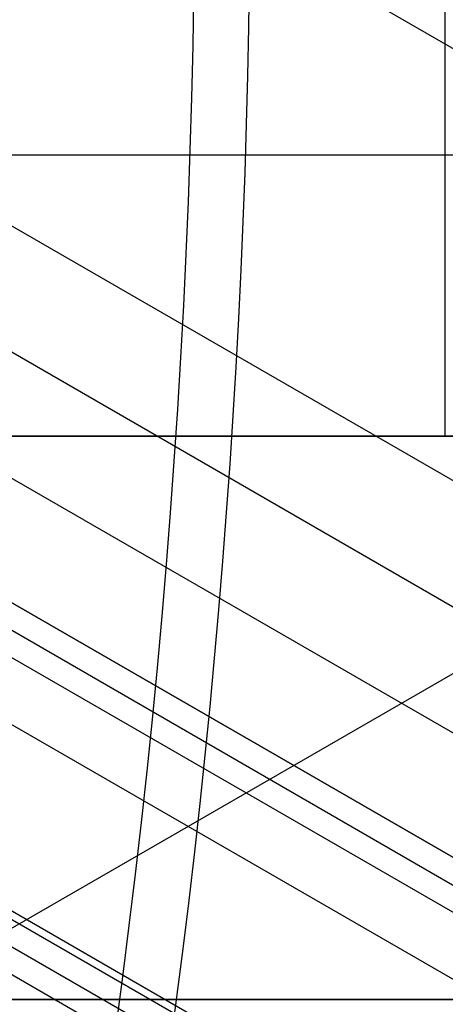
# Model space of a CAD drawing. Extents: x 12895 to 14339, y -6833 to -5581.
# Tile 45 of 79: x 13676.23 to 13679.26, y -6389.1 to -6382.11. Entities that reach past the tile are written whole.
import ezdxf

# ---------------------------------------------------------------- set-up
doc = ezdxf.new("R2010")
doc.units = 0
doc.layers.get('0').update_dxf_attribs({"linetype": 'CONTINUOUS'})
doc.layers.add('BLANCO_METALICO', color=7, linetype='CONTINUOUS')
doc.layers.add('COLOR', color=7, linetype='CONTINUOUS')

msp = doc.modelspace()

# ---------------------------------------------------------------- linework, layer by layer
for p, q in [((13672.09979511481, -6378.150848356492, 57.0705336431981), (14325.05489334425, -6755.134650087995, 57.07053364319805)), ((14323.7251744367, -6757.437790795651, 57.44086689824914), (13672.27996956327, -6381.32572638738, 57.44086689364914)), ((13687.2848117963, -6382.151554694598, 88.12500292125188), (13666.84426799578, -6393.952908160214, 88.12500292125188)), ((13672.3341854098, -6382.25379289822, 57.86381038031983), (14323.33686381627, -6758.110364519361, 57.86381038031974)), ((14322.94855319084, -6758.782938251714, 58.28675386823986), (13672.37088149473, -6383.171744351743, 58.2867538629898)), ((13672.68825301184, -6384.238589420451, 61.56819261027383), (14322.56593861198, -6759.445646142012, 61.56819261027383)), ((14322.56593861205, -6759.445646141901, 61.56819261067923), (13672.68825301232, -6384.238589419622, 61.56819260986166)), ((13672.6038972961, -6384.38470005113, 60.83741476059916), (14322.48158192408, -6759.591756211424, 60.83741476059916)), ((14322.39722530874, -6759.737866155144, 60.10663754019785), (13672.51954021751, -6384.530813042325, 60.1066381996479)), ((14322.19122911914, -6760.094662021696, 62.76751374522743), (13672.75746732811, -6385.143904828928, 62.76751374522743)), ((13672.26729928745, -6386.182795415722, 58.65708712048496), (14321.61883428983, -6761.086078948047, 58.65708712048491)), ((14321.59156855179, -6761.13330459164, 62.01809475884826), (13672.58011301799, -6386.426366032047, 62.01809475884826)), ((14321.59156855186, -6761.133304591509, 62.0180947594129), (13672.58011301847, -6386.426366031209, 62.01809476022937)), ((14321.50721164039, -6761.279415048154, 61.28731497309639), (13672.49576042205, -6386.572478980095, 61.28731497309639)), ((13672.41139816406, -6386.718608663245, 60.55654434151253), (14321.42285524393, -6761.425524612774, 60.55653964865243))]:
    msp.add_line(p, q)
at = {"extrusion": (0.1124755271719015, 0.1948133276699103, 0.974370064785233)}
msp.add_lwpolyline([(-15018.43660288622, -1296.50098592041), (-15018.94715248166, -1296.19201752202), (-15019.45569829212, -1295.878352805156), (-15019.96217989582, -1295.560010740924), (-15020.46653706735, -1295.237011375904), (-15020.96870980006, -1294.909375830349), (-15021.46863832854, -1294.577126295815), (-15021.96626315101, -1294.240286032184), (-15022.46152505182, -1293.898879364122), (-15022.95436512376, -1293.552931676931), (-15023.44472479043, -1293.20246941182), (-15023.93254582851, -1292.847520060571), (-15024.41777038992, -1292.488112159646), (-15024.90034102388, -1292.124275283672), (-15025.38020069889, -1291.756040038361), (-15025.85729282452, -1291.383438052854), (-15026.33156127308, -1291.006501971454), (-15026.80295040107, -1290.625265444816), (-15027.27140507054, -1290.239763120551), (-15027.7368706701, -1289.850030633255), (-15028.19929313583, -1289.456104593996), (-15028.65861897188, -1289.058022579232), (-15029.11479527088, -1288.655823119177), (-15029.56776973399, -1288.249545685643), (-15030.01749069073, -1287.839230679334), (-15030.46390711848, -1287.42491941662), (-15030.90696866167, -1287.006654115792), (-15031.34662565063, -1286.584477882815), (-15031.78282912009, -1286.158434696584), (-15032.21553082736, -1285.728569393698), (-15032.64468327, -1285.294927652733), (-15033.07023970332, -1284.857555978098), (-15033.49215415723, -1284.416501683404), (-15033.91038145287, -1283.971812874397), (-15034.3248772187, -1283.523538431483), (-15034.73559790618, -1283.071727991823), (-15035.14250080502, -1282.616431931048), (-15035.5455440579, -1282.157701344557), (-15035.94468667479, -1281.695588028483), (-15036.33988854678, -1281.230144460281), (-15036.73111045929, -1280.761423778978), (-15037.11831410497, -1280.289479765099), (-15037.50146209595, -1279.814366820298), (-15037.88051797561, -1279.336139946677), (-15038.2554462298, -1278.854854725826), (-15038.62621229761, -1278.370567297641), (-15038.99278258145, -1277.883334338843), (-15039.35512445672, -1277.393213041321), (-15039.71320628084, -1276.900261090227), (-15040.06699740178, -1276.404536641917), (-15040.41646816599, -1275.906098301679), (-15040.76158992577, -1275.405005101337), (-15041.1023350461, -1274.90131647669), (-15041.43867691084, -1274.395092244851), (-15041.7705899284, -1273.886392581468), (-15042.09804953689, -1273.375277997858), (-15042.42103220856, -1272.861809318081), (-15042.73951545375, -1272.346047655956), (-15043.05347782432, -1271.828054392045), (-15043.36289891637, -1271.30789115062), (-15043.66775937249, -1270.785619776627), (-15043.96804088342, -1270.261302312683), (-15044.26372618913, -1269.735000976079), (-15044.55479907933, -1269.20677813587), (-15044.84124439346, -1268.676696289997), (-15045.12304802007, -1268.144818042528), (-15045.40019689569, -1267.611206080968), (-15045.67267900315, -1267.075923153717), (-15045.94048336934, -1266.539032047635), (-15046.20360006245, -1266.000595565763), (-15046.4620201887, -1265.460676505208), (-15046.7157358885, -1264.919337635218), (-15046.96474033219, -1264.376641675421), (-15047.20902771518, -1263.832651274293), (-15047.44859325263, -1263.287428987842), (-15047.68343317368, -1262.741037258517), (-15047.91354471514, -1262.193538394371), (-15048.13892611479, -1261.64499454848), (-15048.35957660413, -1261.095467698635), (-15048.57549640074, -1260.545019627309), (-15048.78668670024, -1259.993711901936), (-15048.99314966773, -1259.441605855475), (-15049.19488842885, -1258.888762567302), (-15049.39190706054, -1258.335242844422), (-15049.5842105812, -1257.781107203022), (-15049.77180494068, -1257.226415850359), (-15049.95469700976, -1256.671228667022), (-15050.13289456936, -1256.115605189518), (-15050.30640629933, -1255.559604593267), (-15050.47524176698, -1255.003285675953), (-15050.63941141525, -1254.446706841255), (-15050.79892655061, -1253.889926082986), (-15050.95379933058, -1253.333000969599), (-15051.10404275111, -1252.77598862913), (-15051.24967063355, -1252.218945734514), (-15051.39069761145, -1251.661928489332), (-15051.52713911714, -1251.10499261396), (-15051.65901136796, -1250.548193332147), (-15051.78633135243, -1249.991585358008), (-15051.90911681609, -1249.435222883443), (-15052.02738624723, -1248.879159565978), (-15052.14115886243, -1248.32344851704), (-15052.25045459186, -1247.768142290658), (-15052.35529406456, -1247.213292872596), (-15052.45569859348, -1246.658951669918), (-15052.55169016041, -1246.105169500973), (-15052.64329140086, -1245.551996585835), (-15052.73052558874, -1244.999482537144), (-15052.81341662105, -1244.447676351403), (-15052.89198900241, -1243.896626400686), (-15052.96626782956, -1243.346380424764), (-15053.03627877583, -1242.796985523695), (-15053.10204807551, -1242.24848815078), (-15053.16360250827, -1241.700934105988), (-15053.22096938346, -1241.154368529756), (-15053.27417652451, -1240.60883589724), (-15053.3232522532, -1240.064380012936), (-15053.36822537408, -1239.521044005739), (-15053.40912515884, -1238.978870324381), (-15053.44598133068, -1238.437900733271), (-15053.47882404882, -1237.898176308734), (-15053.50768389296, -1237.35973743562), (-15053.53259184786, -1236.822623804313), (-15053.55357928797, -1236.286874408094), (-15053.57067796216, -1235.752527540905), (-15053.58391997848, -1235.219620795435), (-15053.59333778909, -1234.6881910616), (-15053.59896417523, -1234.158274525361), (-15053.60083223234, -1233.629906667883), (-15053.59903301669, -1233.1113657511), (-15053.59361436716, -1232.591332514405), (-15053.58454499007, -1232.069840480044), (-15053.57179388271, -1231.546923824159), (-15053.55533034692, -1231.022617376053), (-15053.53512400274, -1230.496956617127), (-15053.51114480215, -1229.969977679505), (-15053.48336304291, -1229.441717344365), (-15053.45174938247, -1228.912213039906), (-15053.41627485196, -1228.381502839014), (-15053.37691087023, -1227.849625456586), (-15053.33362925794, -1227.316620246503), (-15053.28640225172, -1226.782527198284), (-15053.23520251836, -1226.247386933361), (-15053.18000316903, -1225.71124070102), (-15053.12077777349, -1225.174130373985), (-15053.05750037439, -1224.636098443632), (-15052.99014550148, -1224.097188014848), (-15052.91868818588, -1223.557442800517), (-15052.84310397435, -1223.016907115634), (-15052.76336894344, -1222.475625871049), (-15052.67945971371, -1221.93364456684), (-15052.59135346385, -1221.391009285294), (-15052.49902794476, -1220.847766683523), (-15052.40246149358, -1220.30396398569), (-15052.30163304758, -1219.759648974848), (-15052.19652215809, -1219.214869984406), (-15052.08710900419, -1218.669675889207), (-15051.9733744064, -1218.12411609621), (-15051.85529984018, -1217.578240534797), (-15051.73286744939, -1217.0320996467), (-15051.60606005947, -1216.48574437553), (-15051.47486119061, -1215.939226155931), (-15051.33925507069, -1215.39259690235), (-15051.19922664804, -1214.84590899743), (-15051.05476160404, -1214.299215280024), (-15050.9058463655, -1213.752569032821), (-15050.75246811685, -1213.206023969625), (-15050.59461481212, -1212.659634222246), (-15050.43227518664, -1212.113454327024), (-15050.26543876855, -1211.567539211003), (-15050.09409589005, -1211.021944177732), (-15049.91823769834, -1210.476724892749), (-15049.73785616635, -1209.931937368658), (-15049.55294410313, -1209.387637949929), (-15049.36349516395, -1208.843883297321), (-15049.16950386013, -1208.300730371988), (-15048.9709655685, -1207.758236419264), (-15048.76787654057, -1207.216458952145), (-15048.5602339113, -1206.675455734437), (-15048.34803570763, -1206.135284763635), (-15048.13128085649, -1205.596004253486), (-15047.90996919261, -1205.057672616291), (-15047.68410146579, -1204.520348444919), (-15047.45367934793, -1203.984090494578), (-15047.21870543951, -1203.448957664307), (-15046.97918327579, -1202.915008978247), (-15046.73511733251, -1202.382303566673), (-15046.48651303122, -1201.850900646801), (-15046.23337674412, -1201.320859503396), (-15045.9757157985, -1200.792239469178), (-15045.71353848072, -1200.265099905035), (-15045.44685403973, -1199.73950018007), (-15045.17567269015, -1199.215499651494), (-15044.9000056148, -1198.693157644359), (-15044.61986496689, -1198.172533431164), (-15044.33526387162, -1197.653686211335), (-15044.0462164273, -1197.1366750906), (-15043.75273770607, -1196.62155906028), (-15043.454843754, -1196.108396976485), (-15043.15255159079, -1195.597247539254), (-15042.84587920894, -1195.088169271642), (-15042.53484557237, -1194.581220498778), (-15042.21947061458, -1194.076459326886), (-15041.8997752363, -1193.573943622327), (-15041.57578130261, -1193.073730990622), (-15041.24751163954, -1192.575878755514), (-15040.9149900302, -1192.080443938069), (-15040.57824121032, -1191.587483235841), (-15040.23729086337, -1191.097053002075), (-15039.89216561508, -1190.609209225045), (-15039.54289302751, -1190.124007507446), (-15039.18950159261, -1189.641503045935), (-15038.83202072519, -1189.161750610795), (-15038.47048075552, -1188.684804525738), (-15038.10491292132, -1188.21071864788), (-15037.73534935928, -1187.739546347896), (-15037.36182309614, -1187.271340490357), (-15036.98436803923, -1186.806153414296), (-15036.60301896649, -1186.34403691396), (-15036.21781151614, -1185.885042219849), (-15035.82878217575, -1185.429219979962), (-15035.43596827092, -1184.976620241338), (-15035.03940795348, -1184.527292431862), (-15034.63914018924, -1184.081285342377), (-15034.23520474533, -1183.638647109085), (-15033.82764217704, -1183.199425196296), (-15033.41649381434, -1182.763666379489), (-15033.00180174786, -1182.33141672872), (-15032.5836088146, -1181.902721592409), (-15032.16195858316, -1181.477625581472), (-15031.73689533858, -1181.056172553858), (-15031.30846406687, -1180.638405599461), (-15030.87671043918, -1180.224367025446), (-15030.44168079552, -1179.814098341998), (-15030.00342212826, -1179.407640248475), (-15029.56198206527, -1179.00503262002), (-15029.11740885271, -1178.606314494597), (-15028.66975133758, -1178.211524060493), (-15028.21905894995, -1177.820698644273), (-15027.76538168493, -1177.433874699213), (-15027.30877008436, -1177.051087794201), (-15026.8492752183, -1176.672372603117), (-15026.38694866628, -1176.297762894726), (-15025.92184249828, -1175.927291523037), (-15025.45400925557, -1175.560990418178), (-15024.98350193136, -1175.198890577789), (-15024.51037395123, -1174.841022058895), (-15024.0346791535, -1174.487413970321), (-15023.5564717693, -1174.13809446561), (-15023.07580640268, -1173.793090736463), (-15022.59273801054, -1173.452429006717), (-15022.10732188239, -1173.116134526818), (-15021.61961362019, -1172.784231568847), (-15021.12966911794, -1172.456743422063), (-15020.63754454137, -1172.133692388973), (-15020.14329630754, -1171.815099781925), (-15019.64698106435, -1171.500985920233)], dxfattribs=at)
at = {"extrusion": (0.1124755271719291, 0.1948133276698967, 0.9743700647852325)}
msp.add_lwpolyline([(-15017.52574510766, -1171.500985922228), (-15018.04681472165, -1171.80577710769), (-15018.56593438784, -1172.115427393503), (-15019.08304083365, -1172.429918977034), (-15019.59807095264, -1172.749232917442), (-15020.11096182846, -1173.073349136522), (-15020.62165075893, -1173.402246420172), (-15021.13007527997, -1173.735902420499), (-15021.63617318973, -1174.074293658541), (-15022.13988257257, -1174.417395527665), (-15022.6411418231, -1174.765182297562), (-15023.13988967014, -1175.117627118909), (-15023.63606520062, -1175.474702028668), (-15024.12960788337, -1175.836377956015), (-15024.62045759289, -1176.202624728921), (-15025.10855463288, -1176.573411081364), (-15025.59383975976, -1176.948704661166), (-15026.07625420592, -1177.328472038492), (-15026.55573970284, -1177.712678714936), (-15027.03223850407, -1178.101289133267), (-15027.50569340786, -1178.49426668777), (-15027.97604777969, -1178.891573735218), (-15028.44324557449, -1179.293171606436), (-15028.90723135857, -1179.69902061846), (-15029.36795033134, -1180.109080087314), (-15029.82534834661, -1180.523308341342), (-15030.27937193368, -1180.941662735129), (-15030.72996831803, -1181.36409966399), (-15031.17708544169, -1181.790574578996), (-15031.62067198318, -1182.221042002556), (-15032.06067737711, -1182.655455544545), (-15032.49705183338, -1183.093767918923), (-15032.92974635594, -1183.535930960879), (-15033.35871276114, -1183.981895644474), (-15033.78390369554, -1184.431612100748), (-15034.20527265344, -1184.885029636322), (-15034.62277399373, -1185.342096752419), (-15035.03636295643, -1185.802761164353), (-15035.44599567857, -1186.266969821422), (-15035.85162920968, -1186.734668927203), (-15036.2532215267, -1187.205803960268), (-15036.65073154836, -1187.680319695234), (-15037.04411914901, -1188.158160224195), (-15037.43334517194, -1188.639268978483), (-15037.81837144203, -1189.123588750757), (-15038.19916077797, -1189.611061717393), (-15038.57567700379, -1190.101629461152), (-15038.94788495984, -1190.595232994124), (-15039.31575051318, -1191.091812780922), (-15039.67924056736, -1191.591308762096), (-15040.0383230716, -1192.093660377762), (-15040.39296702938, -1192.598806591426), (-15040.74314250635, -1193.106685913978), (-15041.08882063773, -1193.617236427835), (-15041.42997363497, -1194.130395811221), (-15041.76657479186, -1194.646101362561), (-15042.09859849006, -1195.164290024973), (-15042.42602020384, -1195.684898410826), (-15042.74881650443, -1196.207862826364), (-15043.0669650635, -1196.733119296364), (-15043.38044465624, -1197.260603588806), (-15043.68923516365, -1197.790251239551), (-15043.99331757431, -1198.321997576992), (-15044.2926739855, -1198.855777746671), (-15044.58728760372, -1199.391526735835), (-15044.87714274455, -1199.929179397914), (-15045.16222483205, -1200.468670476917), (-15045.44252039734, -1201.009934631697), (-15045.71801707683, -1201.552906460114), (-15045.98870360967, -1202.097520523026), (-15046.25456983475, -1202.643711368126), (-15046.51560668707, -1203.191413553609), (-15046.77180619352, -1203.740561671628), (-15047.02316146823, -1204.291090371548), (-15047.2696667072, -1204.842934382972), (-15047.51131718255, -1205.39602853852), (-15047.74810923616, -1205.950307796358), (-15047.9800402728, -1206.505707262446), (-15048.20710875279, -1207.062162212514), (-15048.42931418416, -1207.619608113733), (-15048.64665711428, -1208.177980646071), (-15048.85913912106, -1208.737215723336), (-15049.06676280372, -1209.297249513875), (-15049.26953177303, -1209.858018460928), (-15049.4674506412, -1210.41945930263), (-15049.66052501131, -1210.981509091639), (-15049.84876146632, -1211.544105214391), (-15050.03216755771, -1212.107185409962), (-15050.21075179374, -1212.670687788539), (-15050.3845236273, -1213.234550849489), (-15050.5534934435, -1213.798713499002), (-15050.71767254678, -1214.363115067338), (-15050.87707314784, -1214.927695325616), (-15051.03170835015, -1215.492394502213), (-15051.18159213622, -1216.05715329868), (-15051.32673935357, -1216.621912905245), (-15051.46716570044, -1217.186615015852), (-15051.6028877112, -1217.75120184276), (-15051.7339227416, -1218.315616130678), (-15051.86028895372, -1218.879801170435), (-15051.98200530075, -1219.443700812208), (-15052.09909151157, -1220.007259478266), (-15052.2115680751, -1220.57042217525), (-15052.31945622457, -1221.133134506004), (-15052.42277792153, -1221.695342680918), (-15052.5215558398, -1222.256993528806), (-15052.61581334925, -1222.81803450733), (-15052.70557449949, -1223.378413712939), (-15052.79086400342, -1223.93807989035), (-15052.87170722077, -1224.496982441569), (-15052.94813014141, -1225.05507143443), (-15053.02015936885, -1225.612297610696), (-15053.08782210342, -1226.168612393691), (-15053.15114612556, -1226.723967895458), (-15053.21015977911, -1227.278316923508), (-15053.26489195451, -1227.831612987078), (-15053.315372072, -1228.383810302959), (-15053.3616300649, -1228.9348638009), (-15053.40369636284, -1229.484729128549), (-15053.44160187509, -1230.033362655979), (-15053.47537797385, -1230.580721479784), (-15053.50505647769, -1231.126763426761), (-15053.53066963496, -1231.671447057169), (-15053.55225010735, -1232.21473166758), (-15053.56983095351, -1232.756577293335), (-15053.58344561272, -1233.296944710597), (-15053.59312788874, -1233.835795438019), (-15053.5989119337, -1234.373091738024), (-15053.60083223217, -1234.908796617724), (-15053.5990805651, -1235.420439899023), (-15053.59380538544, -1235.933536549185), (-15053.58497662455, -1236.448054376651), (-15053.57256448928, -1236.963960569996), (-15053.55653947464, -1237.481221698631), (-15053.5368723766, -1237.999803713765), (-15053.51353430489, -1238.519671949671), (-15053.48649669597, -1239.040791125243), (-15053.45573132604, -1239.563125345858), (-15053.42121032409, -1240.086638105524), (-15053.38290618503, -1240.611292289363), (-15053.34079178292, -1241.137050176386), (-15053.29484038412, -1241.663873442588), (-15053.24502566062, -1242.191723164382), (-15053.1913217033, -1242.720559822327), (-15053.13370303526, -1243.250343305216), (-15053.07214462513, -1243.781032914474), (-15053.00662190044, -1244.312587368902), (-15052.93711076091, -1244.844964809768), (-15052.86358759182, -1245.378122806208), (-15052.78602927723, -1245.912018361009), (-15052.70441321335, -1246.446607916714), (-15052.61871732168, -1246.981847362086), (-15052.52892006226, -1247.517692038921), (-15052.43500044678, -1248.054096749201), (-15052.33693805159, -1248.591015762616), (-15052.23471303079, -1249.128402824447), (-15052.128306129, -1249.666211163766), (-15052.0176986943, -1250.204393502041), (-15051.9028726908, -1250.742902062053), (-15051.78381071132, -1251.281688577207), (-15051.66049598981, -1251.82070430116), (-15051.53291241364, -1252.359900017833), (-15051.40104453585, -1252.899226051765), (-15051.26487758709, -1253.438632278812), (-15051.12439748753, -1253.978068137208), (-15050.97959085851, -1254.517482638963), (-15050.83044503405, -1255.056824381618), (-15050.67694807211, -1255.596041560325), (-15050.51908876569, -1256.135081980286), (-15050.35685665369, -1256.67389306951), (-15050.19024203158, -1257.212421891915), (-15050.01923596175, -1257.750615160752), (-15049.84383028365, -1258.288419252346), (-15049.66401762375, -1258.825780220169), (-15049.47979140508, -1259.362643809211), (-15049.29114585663, -1259.898955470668), (-15049.09807602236, -1260.434660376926), (-15048.90057776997, -1260.969703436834), (-15048.69864779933, -1261.504029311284), (-15048.49228365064, -1262.037582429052), (-15048.28148371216, -1262.57030700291), (-15048.06624722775, -1263.102147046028), (-15047.84657430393, -1263.633046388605), (-15047.62246591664, -1264.162948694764), (-15047.3939239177, -1264.691797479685), (-15047.16095104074, -1265.219536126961), (-15046.92355090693, -1265.746107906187), (-15046.68172803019, -1266.271455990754), (-15046.43548782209, -1266.795523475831), (-15046.18483659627, -1267.318253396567), (-15045.92978157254, -1267.839588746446), (-15045.67033088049, -1268.359472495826), (-15045.4064935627, -1268.877847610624), (-15045.13827957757, -1269.394657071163), (-15044.86569980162, -1269.909843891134), (-15044.58876603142, -1270.4233511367), (-15044.3074909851, -1270.93512194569), (-15044.0218883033, -1271.445099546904), (-15043.7319725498, -1271.953227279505), (-15043.43775921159, -1272.459448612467), (-15043.13926469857, -1272.963707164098), (-15042.83650634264, -1273.465946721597), (-15042.52950239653, -1273.966111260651), (-15042.21827203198, -1274.464144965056), (-15041.90283533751, -1274.959992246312), (-15041.5832133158, -1275.453597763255), (-15041.25942788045, -1275.944906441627), (-15040.93150185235, -1276.433863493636), (-15040.59945895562, -1276.920414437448), (-15040.26332381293, -1277.404505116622), (-15039.92312194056, -1277.886081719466), (-15039.57887974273, -1278.365090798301), (-15039.23062450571, -1278.841479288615), (-15038.87838439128, -1279.315194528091), (-15038.52218842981, -1279.786184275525), (-15038.16206651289, -1280.254396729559), (-15037.79804938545, -1280.719780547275), (-15037.43016863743, -1281.182284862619), (-15037.05845669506, -1281.641859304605), (-15036.68294681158, -1282.098454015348), (-15036.30367305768, -1282.55201966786), (-15035.92067031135, -1283.002507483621), (-15035.53397424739, -1283.449869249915), (-15035.14362132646, -1283.894057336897), (-15034.74964878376, -1284.335024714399), (-15034.35209461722, -1284.772724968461), (-15033.95099757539, -1285.207112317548), (-15033.54639714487, -1285.638141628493), (-15033.13833353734, -1286.065768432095), (-15032.72684767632, -1286.4899489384), (-15032.31198118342, -1286.910640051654), (-15031.89377636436, -1287.327799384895), (-15031.47227619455, -1287.741385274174), (-15031.04752430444, -1288.151356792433), (-15030.61956496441, -1288.557673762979), (-15030.18844306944, -1288.960296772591), (-15029.75420412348, -1289.359187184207), (-15029.31689422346, -1289.754307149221), (-15028.87656004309, -1290.145619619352), (-15028.43324881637, -1290.533088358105), (-15027.9870083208, -1290.916677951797), (-15027.53788686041, -1291.296353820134), (-15027.08593324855, -1291.672082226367), (-15026.63119679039, -1292.043830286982), (-15026.17372726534, -1292.411565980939), (-15025.71357490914, -1292.77525815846), (-15025.25079039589, -1293.134876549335), (-15024.78542481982, -1293.490391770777), (-15024.317529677, -1293.841775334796), (-15023.84715684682, -1294.188999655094), (-15023.37435857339, -1294.53203805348), (-15022.89918744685, -1294.870864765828), (-15022.42169638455, -1295.205454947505), (-15021.94193861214, -1295.53578467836), (-15021.45996764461, -1295.861830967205), (-15020.97583726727, -1296.183571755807), (-15020.48960151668, -1296.500985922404)], dxfattribs=at)
at = {"extrusion": (0.1124755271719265, 0.1948133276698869, 0.9743700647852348)}
msp.add_lwpolyline([(-15023.88679101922, -1171.500985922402), (-15024.3622058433, -1171.836103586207), (-15024.83536931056, -1172.175294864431), (-15025.30623226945, -1172.518536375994), (-15025.77474586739, -1172.865803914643), (-15026.24086156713, -1173.217072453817), (-15026.70453116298, -1173.572316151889), (-15027.16570679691, -1173.931508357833), (-15027.6243409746, -1174.294621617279), (-15028.08038658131, -1174.661627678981), (-15028.53379689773, -1175.032497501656), (-15028.98452561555, -1175.407201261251), (-15029.43252685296, -1175.785708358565), (-15029.87775517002, -1176.16798742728), (-15030.32016558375, -1176.554006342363), (-15030.75971358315, -1176.943732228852), (-15031.19635514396, -1177.337131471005), (-15031.63004674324, -1177.734169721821), (-15032.06074537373, -1178.134811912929), (-15032.48840855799, -1178.539022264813), (-15032.91299436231, -1178.946764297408), (-15033.33446141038, -1179.358000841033), (-15033.75276889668, -1179.772694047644), (-15034.16787659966, -1180.190805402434), (-15034.57974489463, -1180.612295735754), (-15034.98833476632, -1181.037125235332), (-15035.39360782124, -1181.465253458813), (-15035.79552629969, -1181.896639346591), (-15036.1940530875, -1182.33124123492), (-15036.58915172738, -1182.769016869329), (-15036.98078643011, -1183.209923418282), (-15037.3689220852, -1183.653917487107), (-15037.75352427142, -1184.100955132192), (-15038.13455926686, -1184.550991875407), (-15038.51199405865, -1185.003982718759), (-15038.88579635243, -1185.459882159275), (-15039.25593458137, -1185.918644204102), (-15039.62237791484, -1186.380222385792), (-15039.98509626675, -1186.844569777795), (-15040.34406030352, -1187.311639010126), (-15040.69924145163, -1187.781382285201), (-15041.05061190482, -1188.253751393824), (-15041.39814463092, -1188.728697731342), (-15041.74181337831, -1189.206172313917), (-15042.08159268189, -1189.686125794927), (-15042.41745786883, -1190.16850848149), (-15042.74938506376, -1190.653270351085), (-15043.07735119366, -1191.140361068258), (-15043.40133399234, -1191.629730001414), (-15043.72131200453, -1192.121326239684), (-15044.03726458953, -1192.615098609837), (-15044.34917192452, -1193.110995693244), (-15044.65701500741, -1193.608965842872), (-15044.96077565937, -1194.108957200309), (-15045.26043652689, -1194.610917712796), (-15045.55598108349, -1195.11479515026), (-15045.84739363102, -1195.620537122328), (-15046.13465930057, -1196.128091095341), (-15046.41776405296, -1196.637404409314), (-15046.69669467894, -1197.148424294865), (-15046.97143879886, -1197.661097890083), (-15047.24198486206, -1198.175372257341), (-15047.5083221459, -1198.691194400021), (-15047.77044075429, -1199.208511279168), (-15048.02833161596, -1199.727269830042), (-15048.28198648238, -1200.247416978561), (-15048.53139792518, -1200.768899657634), (-15048.77655933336, -1201.291664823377), (-15049.01746491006, -1201.815659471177), (-15049.25410966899, -1202.340830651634), (-15049.48648943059, -1202.867125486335), (-15049.71460081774, -1203.394491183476), (-15049.93844125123, -1203.922875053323), (-15050.15800894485, -1204.452224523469), (-15050.3733029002, -1204.982487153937), (-15050.58432290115, -1205.513610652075), (-15050.79106950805, -1206.045542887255), (-15050.99354405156, -1206.578231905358), (-15051.19174862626, -1207.111625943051), (-15051.38568608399, -1207.645673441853), (-15051.57536002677, -1208.180323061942), (-15051.76077479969, -1208.715523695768), (-15051.94193548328, -1209.251224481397), (-15052.11884788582, -1209.787374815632), (-15052.29151853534, -1210.323924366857), (-15052.45995467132, -1210.860823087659), (-15052.62416423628, -1211.398021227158), (-15052.78415586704, -1211.935469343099), (-15052.93993888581, -1212.473118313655), (-15053.09152329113, -1213.01091934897), (-15053.23891974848, -1213.548824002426), (-15053.38213958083, -1214.086784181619), (-15053.52119475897, -1214.624752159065), (-15053.6560978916, -1215.162680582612), (-15053.78686221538, -1215.70052248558), (-15053.9135015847, -1216.238231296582), (-15054.03603046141, -1216.775760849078), (-15054.15446390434, -1217.313065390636), (-15054.26881755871, -1217.850099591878), (-15054.37910764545, -1218.386818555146), (-15054.48535095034, -1218.923177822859), (-15054.5875648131, -1219.459133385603), (-15054.68576711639, -1219.994641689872), (-15054.77997627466, -1220.529659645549), (-15054.87021122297, -1221.064144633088), (-15054.95649140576, -1221.598054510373), (-15055.03883676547, -1222.131347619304), (-15055.11726773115, -1222.663982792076), (-15055.19180520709, -1223.195919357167), (-15055.26247056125, -1223.727117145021), (-15055.32928561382, -1224.257536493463), (-15055.39227262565, -1224.787138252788), (-15055.45145428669, -1225.315883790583), (-15055.50685370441, -1225.843734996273), (-15055.55849439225, -1226.370654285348), (-15055.606400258, -1226.896604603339), (-15055.65059559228, -1227.42154942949), (-15055.69110505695, -1227.945452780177), (-15055.7279536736, -1228.468279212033), (-15055.76116681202, -1228.989993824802), (-15055.79077017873, -1229.510562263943), (-15055.8167898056, -1230.029950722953), (-15055.83925203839, -1230.548125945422), (-15055.85818352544, -1231.065055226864), (-15055.87361120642, -1231.580706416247), (-15055.88556230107, -1232.095047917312), (-15055.89406429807, -1232.608048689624), (-15055.89914494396, -1233.119678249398), (-15055.90083223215, -1233.629906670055), (-15055.89908475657, -1234.149155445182), (-15055.89382253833, -1234.669854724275), (-15055.88501608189, -1235.191972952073), (-15055.87263615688, -1235.715477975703), (-15055.8566538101, -1236.240337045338), (-15055.83704037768, -1236.766516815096), (-15055.81376749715, -1237.293983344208), (-15055.78680711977, -1237.822702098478), (-15055.75613152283, -1238.352637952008), (-15055.72171332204, -1238.883755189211), (-15055.6835254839, -1239.416017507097), (-15055.64154133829, -1239.949388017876), (-15055.59573459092, -1240.483829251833), (-15055.54607933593, -1241.01930316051), (-15055.49255006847, -1241.555771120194), (-15055.4351216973, -1242.093193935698), (-15055.37376955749, -1242.631531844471), (-15055.30846942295, -1243.170744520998), (-15055.23919751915, -1243.710791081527), (-15055.16593053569, -1244.251630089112), (-15055.08864563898, -1244.793219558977), (-15055.00732048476, -1245.335516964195), (-15054.92193323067, -1245.8784792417), (-15054.83246254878, -1246.422062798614), (-15054.73888763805, -1246.966223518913), (-15054.64118823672, -1247.510916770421), (-15054.53934463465, -1248.056097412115), (-15054.43333768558, -1248.601719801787), (-15054.32314881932, -1249.147737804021), (-15054.20876005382, -1249.6941047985), (-15054.09015400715, -1250.240773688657), (-15053.96731390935, -1250.787696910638), (-15053.84022361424, -1251.334826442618), (-15053.70886761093, -1251.882113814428), (-15053.57323103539, -1252.429510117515), (-15053.43329968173, -1252.976966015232), (-15053.28906001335, -1253.524431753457), (-15053.14049917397, -1254.07185717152), (-15052.98760499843, -1254.619191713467), (-15052.83036602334, -1255.166384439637), (-15052.66877149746, -1255.71338403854), (-15052.502811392, -1256.260138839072), (-15052.33247641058, -1256.806596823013), (-15052.15775799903, -1257.352705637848), (-15051.97864835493, -1257.898412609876), (-15051.79514043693, -1258.44366475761), (-15051.6072279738, -1258.988408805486), (-15051.41490547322, -1259.53259119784), (-15051.21816823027, -1260.076158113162), (-15051.01701233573, -1260.619055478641), (-15050.81143468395, -1261.161228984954), (-15050.60143298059, -1261.702624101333), (-15050.38700574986, -1262.243186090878), (-15050.16815234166, -1262.782860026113), (-15049.9448729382, -1263.321590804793), (-15049.71716856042, -1263.859323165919), (-15049.48504107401, -1264.396001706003), (-15049.2484931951, -1264.931570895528), (-15049.00752849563, -1265.46597509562), (-15048.76215140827, -1265.99915857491), (-15048.51236723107, -1266.531065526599), (-15048.25818213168, -1267.061640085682), (-15047.99960315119, -1267.590826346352), (-15047.73663820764, -1268.118568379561), (-15047.46929609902, -1268.644810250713), (-15047.19758650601, -1269.169496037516), (-15046.92151999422, -1269.692569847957), (-15046.64110801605, -1270.213975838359), (-15046.35636291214, -1270.733658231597), (-15046.06729791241, -1271.251561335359), (-15045.77392713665, -1271.767629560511), (-15045.47626559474, -1272.281807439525), (-15045.17432918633, -1272.794039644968), (-15044.86813470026, -1273.304271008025), (-15044.55769981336, -1273.812446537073), (-15044.24304308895, -1274.31851143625), (-15043.92418397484, -1274.822411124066), (-15043.60114280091, -1275.324091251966), (-15043.27394077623, -1275.823497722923), (-15042.94259998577, -1276.320576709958), (-15042.60714338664, -1276.815274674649), (-15042.26759480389, -1277.307538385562), (-15041.92397892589, -1277.797314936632), (-15041.57632129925, -1278.284551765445), (-15041.22464832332, -1278.769196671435), (-15040.86898724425, -1279.25119783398), (-15040.50936614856, -1279.730503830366), (-15040.14581395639, -1280.20706365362), (-15039.7783604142, -1280.680826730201), (-15039.40703608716, -1281.151742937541), (-15039.031872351, -1281.619762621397), (-15038.65290138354, -1282.084836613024), (-15038.27015615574, -1282.546916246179), (-15037.88367042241, -1283.005953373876), (-15037.49347871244, -1283.461900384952), (-15037.09961631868, -1283.914710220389), (-15036.70211928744, -1284.364336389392), (-15036.30102440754, -1284.810732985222), (-15035.89636919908, -1285.253854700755), (-15035.48819190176, -1285.693656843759), (-15035.07653146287, -1286.130095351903), (-15034.66142752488, -1286.563126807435), (-15034.24292041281, -1286.9927084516), (-15033.8210511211, -1287.418798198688), (-15033.39586130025, -1287.841354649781), (-15032.96739324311, -1288.260337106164), (-15032.53568987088, -1288.675705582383), (-15032.1007947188, -1289.087420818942), (-15031.66275192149, -1289.495444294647), (-15031.22160619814, -1289.899738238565), (-15030.77740283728, -1290.300265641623), (-15030.33018768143, -1290.696990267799), (-15029.88000711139, -1291.089876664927), (-15029.42690803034, -1291.478890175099), (-15028.97093784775, -1291.863996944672), (-15028.512144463, -1292.245163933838), (-15028.05057624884, -1292.622358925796), (-15027.58628203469, -1292.99555053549), (-15027.11931108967, -1293.364708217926), (-15026.64971310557, -1293.729802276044), (-15026.17753817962, -1294.09080386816), (-15025.70283679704, -1294.447685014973), (-15025.22565981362, -1294.800418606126), (-15024.74605843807, -1295.14897840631), (-15024.26408421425, -1295.493339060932), (-15023.77978900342, -1295.833476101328), (-15023.29322496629, -1296.169365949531), (-15022.80444454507, -1296.500985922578)], dxfattribs=at)
at = {"extrusion": (0.1124755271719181, 0.1948133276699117, 0.9743700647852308)}
msp.add_lwpolyline([(-15024.64440849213, -1296.500985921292), (-15025.11033923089, -1296.163662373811), (-15025.57399863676, -1295.822402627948), (-15026.035339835, -1295.477230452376), (-15026.49431625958, -1295.128170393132), (-15026.95088166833, -1294.775247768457), (-15027.40499015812, -1294.418488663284), (-15027.85659617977, -1294.057919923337), (-15028.30565455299, -1293.693569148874), (-15028.75212048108, -1293.325464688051), (-15029.1959495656, -1292.953635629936), (-15029.6370978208, -1292.57811179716), (-15030.07552168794, -1292.198923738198), (-15030.51117804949, -1291.816102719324), (-15030.94402424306, -1291.4296807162), (-15031.37401807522, -1291.039690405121), (-15031.80111783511, -1290.646165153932), (-15032.22528230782, -1290.249139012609), (-15032.64647078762, -1289.848646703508), (-15033.06464309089, -1289.444723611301), (-15033.47975956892, -1289.037405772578), (-15033.89178112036, -1288.626729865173), (-15034.30066920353, -1288.212733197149), (-15034.70638584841, -1287.795453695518), (-15035.1088936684, -1287.374929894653), (-15035.50815587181, -1286.951200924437), (-15035.90413627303, -1286.524306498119), (-15036.29679930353, -1286.09428689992), (-15036.68611002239, -1285.66118297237), (-15037.07203412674, -1285.225036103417), (-15037.45453796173, -1284.78588821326), (-15037.8335885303, -1284.343781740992), (-15038.20915350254, -1283.898759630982), (-15038.58120122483, -1283.450865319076), (-15038.94970072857, -1283.000142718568), (-15039.31462173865, -1282.546636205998), (-15039.67593468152, -1282.090390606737), (-15040.03361069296, -1281.63145118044), (-15040.3876216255, -1281.169863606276), (-15040.73794005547, -1280.705673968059), (-15041.08453928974, -1280.238928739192), (-15041.42739337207, -1279.76967476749), (-15041.7664770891, -1279.297959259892), (-15042.10176597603, -1278.823829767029), (-15042.43323632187, -1278.347334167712), (-15042.76086517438, -1277.868520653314), (-15043.0846303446, -1277.387437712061), (-15043.40451041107, -1276.904134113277), (-15043.72048472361, -1276.41865889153), (-15044.0325334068, -1275.931061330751), (-15044.34063736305, -1275.441390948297), (-15044.64477827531, -1274.949697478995), (-15044.94493860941, -1274.456030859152), (-15045.24110161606, -1273.960441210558), (-15045.53325133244, -1273.462978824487), (-15045.82137258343, -1272.963694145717), (-15046.10545098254, -1272.462637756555), (-15046.38547293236, -1271.959860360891), (-15046.66142562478, -1271.455412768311), (-15046.93329704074, -1270.949345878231), (-15047.20107594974, -1270.441710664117), (-15047.46475190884, -1269.93255815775), (-15047.7243152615, -1269.421939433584), (-15047.97975713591, -1268.909905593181), (-15048.23106944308, -1268.396507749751), (-15048.47824487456, -1267.881797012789), (-15048.72127689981, -1267.365824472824), (-15048.96015976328, -1266.848641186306), (-15049.19488848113, -1266.330298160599), (-15049.42545883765, -1265.810846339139), (-15049.65186738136, -1265.290336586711), (-15049.87411142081, -1264.768819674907), (-15050.09218902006, -1264.246346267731), (-15050.30609899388, -1263.722966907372), (-15050.51584090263, -1263.198732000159), (-15050.72141504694, -1262.673691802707), (-15050.92282246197, -1262.147896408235), (-15051.12006491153, -1261.621395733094), (-15051.31314488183, -1261.094239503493), (-15051.50206557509, -1260.56647724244), (-15051.68683090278, -1260.038158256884), (-15051.86744547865, -1259.509331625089), (-15052.04391461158, -1258.980046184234), (-15052.21624429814, -1258.450350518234), (-15052.3844412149, -1257.920292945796), (-15052.54851271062, -1257.389921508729), (-15052.70846679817, -1256.859283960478), (-15052.86431214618, -1256.328427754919), (-15053.01605807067, -1255.797400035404), (-15053.16371452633, -1255.266247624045), (-15053.3072920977, -1254.735017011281), (-15053.44680199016, -1254.203754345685), (-15053.58225602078, -1253.672505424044), (-15053.71366660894, -1253.141315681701), (-15053.84104676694, -1252.610230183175), (-15053.9644100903, -1252.07929361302), (-15054.08377074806, -1251.548550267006), (-15054.1991434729, -1251.018044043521), (-15054.31054355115, -1250.487818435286), (-15054.41798681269, -1249.957916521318), (-15054.52148962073, -1249.428380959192), (-15054.62106886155, -1248.899253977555), (-15054.71674193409, -1248.370577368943), (-15054.80852673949, -1247.842392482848), (-15054.89644167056, -1247.314740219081), (-15054.98050560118, -1246.787661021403), (-15055.06073787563, -1246.261194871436), (-15055.1371582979, -1245.735381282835), (-15055.20978712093, -1245.210259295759), (-15055.27864503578, -1244.685867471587), (-15055.3437531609, -1244.162243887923), (-15055.40513303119, -1243.639426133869), (-15055.46280658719, -1243.117451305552), (-15055.5167961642, -1242.596356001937), (-15055.56712448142, -1242.076176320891), (-15055.61381463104, -1241.556947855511), (-15055.65689006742, -1241.038705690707), (-15055.69637459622, -1240.521484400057), (-15055.73229236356, -1240.005318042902), (-15055.76466784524, -1239.490240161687), (-15055.79352583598, -1238.976283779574), (-15055.81889143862, -1238.463481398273), (-15055.84079005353, -1237.951864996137), (-15055.85924736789, -1237.441466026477), (-15055.87428934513, -1236.932315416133), (-15055.88594221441, -1236.424443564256), (-15055.8942324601, -1235.917880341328), (-15055.89918681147, -1235.412655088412), (-15055.90083223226, -1234.908796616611), (-15055.89903943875, -1234.382858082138), (-15055.89364049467, -1233.855431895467), (-15055.8846047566, -1233.32655085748), (-15055.87190186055, -1232.796248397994), (-15055.85550173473, -1232.26455857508), (-15055.83537461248, -1231.731516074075), (-15055.81149104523, -1231.197156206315), (-15055.78382191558, -1230.661514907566), (-15055.75233845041, -1230.12462873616), (-15055.71701223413, -1229.586534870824), (-15055.67781522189, -1229.047271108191), (-15055.63471975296, -1228.506875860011), (-15055.58769856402, -1227.965388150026), (-15055.53672480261, -1227.422847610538), (-15055.48177204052, -1226.879294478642), (-15055.42281428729, -1226.334769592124), (-15055.35982600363, -1225.789314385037), (-15055.29278211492, -1225.242970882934), (-15055.22165802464, -1224.695781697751), (-15055.14642962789, -1224.147790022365), (-15055.06707332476, -1223.599039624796), (-15054.98356603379, -1223.049574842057), (-15054.89588520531, -1222.499440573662), (-15054.80400883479, -1221.948682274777), (-15054.70791547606, -1221.397345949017), (-15054.6075842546, -1220.845478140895), (-15054.50299488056, -1220.293125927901), (-15054.39412766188, -1219.740336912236), (-15054.28096351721, -1219.187159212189), (-15054.16348398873, -1218.633641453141), (-15054.04167125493, -1218.079832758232), (-15053.91550814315, -1217.525782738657), (-15053.7849781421, -1216.971541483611), (-15053.65006541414, -1216.417159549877), (-15053.51075480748, -1215.862687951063), (-15053.36703186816, -1215.308178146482), (-15053.21888285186, -1214.753682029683), (-15053.06629473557, -1214.19925191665), (-15052.909255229, -1213.644940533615), (-15052.74775278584, -1213.09080100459), (-15052.58177661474, -1212.536886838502), (-15052.41131669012, -1211.983251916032), (-15052.23636376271, -1211.429950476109), (-15052.05690936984, -1210.877037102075), (-15051.87294584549, -1210.324566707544), (-15051.68446633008, -1209.772594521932), (-15051.4914647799, -1209.221176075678), (-15051.29393597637, -1208.670367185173), (-15051.09187553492, -1208.120223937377), (-15050.88527991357, -1207.570802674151), (-15050.67414642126, -1207.022159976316), (-15050.45847322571, -1206.474352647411), (-15050.23825936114, -1205.927437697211), (-15050.01350473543, -1205.381472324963), (-15049.78421013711, -1204.83651390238), (-15049.55037724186, -1204.292619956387), (-15049.31200861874, -1203.749848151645), (-15049.06910773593, -1203.208256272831), (-15048.82167896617, -1202.667902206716), (-15048.56972759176, -1202.128843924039), (-15048.31325980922, -1201.59113946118), (-15048.05228273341, -1201.054846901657), (-15047.7868044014, -1200.520024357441), (-15047.51683377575, -1199.986729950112), (-15047.24238074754, -1199.455021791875), (-15046.96345613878, -1198.924957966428), (-15046.68007170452, -1198.396596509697), (-15046.39224013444, -1197.869995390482), (-15046.09997505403, -1197.345212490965), (-15045.80329102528, -1196.822305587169), (-15045.50220354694, -1196.301332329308), (-15045.19672905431, -1195.782350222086), (-15044.88688491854, -1195.265416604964), (-15044.57268944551, -1194.750588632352), (-15044.25416187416, -1194.237923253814), (-15043.93132237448, -1193.727477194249), (-15043.60419204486, -1193.219306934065), (-15043.27279290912, -1192.713468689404), (-15042.93714791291, -1192.21001839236), (-15042.5972809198, -1191.709011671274), (-15042.25321670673, -1191.210503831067), (-15041.90498095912, -1190.714549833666), (-15041.55260026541, -1190.22120427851), (-15041.19610211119, -1189.730521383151), (-15040.83551487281, -1189.242554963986), (-15040.47086781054, -1188.757358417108), (-15040.10219106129, -1188.274984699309), (-15039.72951563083, -1187.795486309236), (-15039.35287338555, -1187.318915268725), (-15038.97229704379, -1186.845323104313), (-15038.58782016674, -1186.374760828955), (-15038.19947714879, -1185.907278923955), (-15037.8073032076, -1185.442927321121), (-15037.41133437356, -1184.981755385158), (-15037.01160747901, -1184.523811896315), (-15036.60816014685, -1184.069145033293), (-15036.20103077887, -1183.617802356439), (-15035.79025854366, -1183.169830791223), (-15035.37588336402, -1182.72527661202), (-15034.95794590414, -1182.284185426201), (-15034.53648755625, -1181.846602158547), (-15034.11155042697, -1181.412571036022), (-15033.68317732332, -1180.98213557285), (-15033.25141173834, -1180.555338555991), (-15032.81629783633, -1180.132222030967), (-15032.37788043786, -1179.712827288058), (-15031.93620500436, -1179.297194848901), (-15031.4913176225, -1178.885364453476), (-15031.04326498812, -1178.477375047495), (-15030.59209439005, -1178.073264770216), (-15030.13785369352, -1177.673070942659), (-15029.68059132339, -1177.276830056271), (-15029.22035624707, -1176.884577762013), (-15028.75719795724, -1176.496348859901), (-15028.29116645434, -1176.112177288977), (-15027.8223122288, -1175.732096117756), (-15027.35068624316, -1175.356137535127), (-15026.87633991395, -1174.984332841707), (-15026.39932509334, -1174.616712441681), (-15025.91969405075, -1174.253305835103), (-15025.43749945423, -1173.894141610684), (-15024.95279435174, -1173.539247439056), (-15024.46563215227, -1173.18865006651), (-15023.97606660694, -1172.84237530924), (-15023.4841517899, -1172.500448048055), (-15022.98994207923, -1172.16289222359), (-15022.49349213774, -1171.829730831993), (-15021.99485689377, -1171.500985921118)], dxfattribs=at)
for centre, radius, start, end in [((13616.37125110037, -6381.069931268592, 89.37470231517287), 73.2424557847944, 29.99999999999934, 209.9999999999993), ((13616.37125114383, -6381.06993131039, 88.63012703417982), 71.44457953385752, 30.00000004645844, 209.9999999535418), ((13616.37125110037, -6381.069931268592, 89.05580518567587), 71.21139006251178, 30.0000000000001, 210.0000000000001), ((13616.37125110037, -6381.069931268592, 89.37470231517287), 73.24245578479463, 209.9999999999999, 29.99999999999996), ((13616.3712510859, -6381.069931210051, 88.63012703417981), 71.44457953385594, 210.0000000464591, 29.99999995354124), ((13616.37125110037, -6381.069931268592, 89.05580518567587), 71.21139006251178, 210.0000000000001, 30.0000000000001), ((13616.37125110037, -6381.069931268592, 67.93735261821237), 70.94245578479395, 333.8364589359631, 30.00000000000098), ((13616.37125110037, -6381.069931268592, 46.50000292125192), 71.74245578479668, 300.0000653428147, 7.499999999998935)]:
    msp.add_arc(centre, radius, start, end)
at = {"extrusion": (0, 0, -1)}
for centre, radius, start, end in [((-13616.37125110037, -6381.069931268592, -89.37470231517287), 70.9424557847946, 330.0000000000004, 150.0000000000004), ((-13616.37125110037, -6381.069931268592, -46.50000292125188), 70.9424557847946, 330.0000000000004, 150.0000000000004), ((-13616.37125110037, -6381.069931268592, -89.37470231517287), 70.94245578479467, 150.0000000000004, 330.0000000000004), ((-13616.37125110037, -6381.069931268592, -46.50000292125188), 70.94245578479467, 150.0000000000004, 330.0000000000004)]:
    msp.add_arc(centre, radius, start, end, dxfattribs=at)
at = {"layer": 'BLANCO_METALICO'}
for p, q in [((13679.2558631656, -6385.069931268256, 190.1470783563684), (13679.2558631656, -6381.069931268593, 190.1470783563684)), ((13669.49312743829, -6383.069931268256, 190.1470783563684), (13691.25586316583, -6383.069931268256, 190.1470783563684)), ((13667.25586316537, -6385.069931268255, 187.6470783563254), (13687.80846613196, -6385.069931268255, 187.6470783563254)), ((13691.25586316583, -6385.069931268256, 190.147078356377), (13667.25586316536, -6385.069931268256, 190.1470783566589)), ((13667.25586316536, -6385.069931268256, 188.8970783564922), (13691.25586316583, -6385.069931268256, 188.8970783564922)), ((13679.2558631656, -6385.069931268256, 190.147078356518), (13679.2558631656, -6385.069931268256, 187.6470783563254)), ((13653.30323587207, -6389.069881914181, 190.147078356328), (13687.21809977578, -6389.069934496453, 190.147078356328)), ((13687.21809977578, -6389.069934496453, 187.6470783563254), (13653.30323587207, -6389.069881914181, 187.6470783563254)), ((13653.30323587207, -6389.069881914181, 188.8970783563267), (13687.21809977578, -6389.069934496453, 188.8970783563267))]:
    msp.add_line(p, q, dxfattribs=at)
at = {"layer": 'BLANCO_METALICO', "extrusion": (0, 0, -1)}
for centre, radius, start, end in [((-13616.37098787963, -6381.069931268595, -171.6470783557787), 99.49999999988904, 179.9999999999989, 1.047441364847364e-12), ((-13616.37098787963, -6381.069931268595, -170.8389899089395), 99.49999999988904, 179.9999999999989, 1.047441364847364e-12), ((-13616.37098787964, -6381.069931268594, -169.280901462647), 99.49999999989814, 179.9999999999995, 5.237206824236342e-13), ((-13616.37098787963, -6381.069931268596, -171.6470783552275), 99.0999999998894, 179.9999999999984, 1.577503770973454e-12), ((-13616.37098787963, -6381.069931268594, -170.0309014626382), 98.69999999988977, 179.9999999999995, 5.279656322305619e-13), ((-13616.37098787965, -6381.069931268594, -168.5309014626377), 98.69999999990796, 179.9999999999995, 5.279656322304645e-13), ((-13616.37098787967, -6381.0699312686, -167.2309014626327), 98.19999999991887, 179.9999999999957, 4.24523078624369e-12), ((-13616.37098787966, -6381.069931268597, -168.0309014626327), 98.1999999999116, 179.9999999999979, 2.122615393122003e-12)]:
    msp.add_arc(centre, radius, start, end, dxfattribs=at)
at = {"layer": 'BLANCO_METALICO'}
for centre, radius, start, end in [((13616.37098787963, -6381.069931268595, 170.030901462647), 99.49999999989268, 179.9999999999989, 1.047441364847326e-12), ((13616.37098787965, -6381.069931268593, 168.5309014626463), 99.49999999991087, 180, 0), ((13616.37098787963, -6381.069931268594, 171.6470783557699), 98.69999999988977, 179.9999999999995, 5.279656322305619e-13), ((13616.37098787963, -6381.069931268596, 170.8389899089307), 98.69999999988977, 179.9999999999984, 1.583896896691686e-12)]:
    msp.add_arc(centre, radius, start, end, dxfattribs=at)
at = {"layer": 'COLOR', "extrusion": (0, 0, -1)}
for centre, radius, start, end in [((-13616.37125823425, -6381.069948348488, 10.54089386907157), 152.392098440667, 333.381578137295, 153.381578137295), ((-13616.37125823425, -6381.06994834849, -32.97295255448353), 75.00000000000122, 63.38157813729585, 243.3815781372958), ((-13616.37125823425, -6381.069948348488, -18.68835025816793), 83.81579491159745, 333.3815781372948, 153.3815781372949), ((-13616.37125823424, -6381.069948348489, -43.50000292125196), 72.9999999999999, 63.38157813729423, 243.3815781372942), ((-13616.37125823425, -6381.06994834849, -33.3991820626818), 73.00000000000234, 63.3815781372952, 243.3815781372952), ((-13616.37125823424, -6381.069948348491, -43.50000292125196), 73.00000000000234, 63.3815781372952, 243.3815781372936), ((-13616.37125823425, -6381.06994834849, -43.50000292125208), 75.00000000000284, 63.38157813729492, 243.3815781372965), ((-13616.37125823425, -6381.069948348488, 10.54089386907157), 152.3920984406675, 153.3815781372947, 333.3815781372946), ((-13616.37125823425, -6381.069948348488, -18.68835025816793), 83.81579491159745, 153.3815781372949, 333.3815781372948), ((-13616.37125823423, -6381.06994834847, -26.2000005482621), 61.09154780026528, 153.381578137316, 333.3815781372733), ((-13616.37936058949, -6381.065905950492, -28.2000005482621), 59.50000000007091, 153.3815781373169, 333.381578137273), ((-13616.3793605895, -6381.065905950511, -27.2000005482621), 59.50000000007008, 153.3815781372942, 333.3815781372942), ((-13616.37125823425, -6381.069948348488, -17.30945272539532), 81.95014076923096, 172.6204435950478, 224.1235438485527)]:
    msp.add_arc(centre, radius, start, end, dxfattribs=at)
at = {"layer": 'COLOR'}
for centre, radius, start, end in [((13616.37125823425, -6381.06994834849, -35.79999945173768), 153, 26.61842186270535, 206.618421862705), ((13616.37125823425, -6381.069948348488, -11.46081713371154), 152.9999999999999, 26.61842186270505, 206.6184218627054), ((13616.37125823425, -6381.069948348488, -23.63040829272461), 153.0000000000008, 26.61842186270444, 206.6184218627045), ((13616.37125823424, -6381.069948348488, -10.90949982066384), 152.8342956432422, 26.6184218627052, 206.6184218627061), ((13616.37125823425, -6381.06994834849, -35.79999945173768), 150, 26.61842186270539, 206.618421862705), ((13616.37125823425, -6381.069948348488, -11.46081713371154), 153, 206.6184218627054, 26.61842186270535), ((13616.37125823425, -6381.069948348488, -35.79999945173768), 153, 206.6184218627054, 26.61842186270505), ((13616.37125823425, -6381.069948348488, -23.63040829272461), 153.0000000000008, 206.618421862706, 26.61842186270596), ((13616.37125823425, -6381.069948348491, -10.90949982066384), 152.834295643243, 206.6184218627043, 26.61842186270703), ((13616.37125823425, -6381.069948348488, -35.79999945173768), 150, 206.6184218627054, 26.61842186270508), ((13616.37125823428, -6381.0699483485, 22.44590218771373), 74.99999999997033, 296.6184218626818, 26.61842186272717), ((13616.37125823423, -6381.06994834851, 30.30000054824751), 61.50000000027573, 343.4580618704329, 24.78462892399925), ((13616.37125823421, -6381.06994834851, 28.20000054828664), 61.50000000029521, 343.4580618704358, 24.78462892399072), ((13616.37125823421, -6381.069948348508, 29.25000054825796), 61.50000000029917, 343.4580618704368, 24.7846289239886)]:
    msp.add_arc(centre, radius, start, end, dxfattribs=at)

doc.saveas('drawing.dxf')
